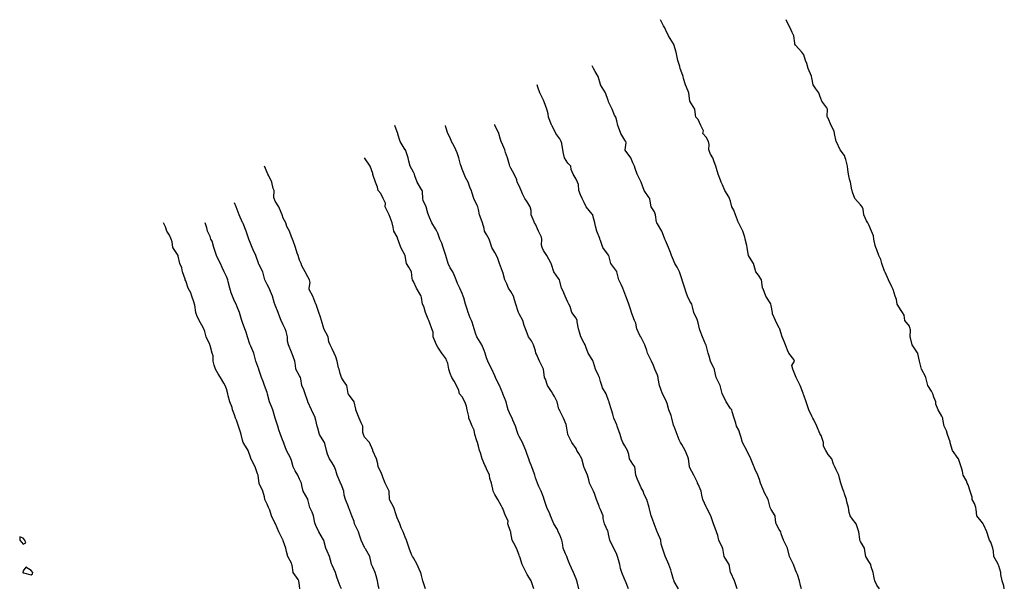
# Model space of a CAD drawing. Header units: inches. Extents: x 158323 to 160611, y 432808 to 437248.
# Tile 228 of 228: x 159704 to 159764, y 437213 to 437248. Entities that reach past the tile are written whole.
import ezdxf

# ---------------------------------------------------------------- set-up
doc = ezdxf.new("R2010")
doc.units = ezdxf.units.IN
doc.header["$MEASUREMENT"] = 0
for name, color, linetype, lineweight in [('Hoogtelijn-bestaand 10.00 M', 7, 'Continuous', 15), ('Hoogtelijn-bestaand 11.00 M', 7, 'Continuous', 15), ('Hoogtelijn-bestaand 12.00 M', 7, 'Continuous', 15), ('Hoogtelijn-bestaand 5.00 M', 7, 'Continuous', 15), ('Hoogtelijn-bestaand 6.00 M', 7, 'Continuous', 15), ('Hoogtelijn-bestaand 7.00 M', 7, 'Continuous', 15), ('Hoogtelijn-bestaand 8.00 M', 7, 'Continuous', 15), ('Hoogtelijn-bestaand 9.00 M', 7, 'Continuous', 15)]:
    doc.layers.add(name, color=color, linetype=linetype, lineweight=lineweight)

msp = doc.modelspace()

# ---------------------------------------------------------------- linework, layer by layer
at = {"layer": 'Hoogtelijn-bestaand 10.00 M', "color": 252, "linetype": 'Continuous', "lineweight": 25}
for points in [[(159740.979, 437213.25, 10), (159740.784, 437213.716, 10), (159740.773, 437213.75, 10), (159740.75, 437213.796, 10), (159740.563, 437214.25, 10), (159740.493, 437214.508, 10), (159740.435, 437214.75, 10), (159740.32, 437215.18, 10), (159740.293, 437215.25, 10), (159740.25, 437215.361, 10), (159740.073, 437215.75, 10), (159739.896, 437216.104, 10), (159739.825, 437216.25, 10), (159739.75, 437216.611, 10), (159739.719, 437216.75, 10), (159739.706, 437216.794, 10), (159739.494, 437217.25, 10), (159739.414, 437217.586, 10), (159739.41, 437217.75, 10), (159739.25, 437218.14, 10), (159739.197, 437218.25, 10), (159739.175, 437218.325, 10), (159739.006, 437218.75, 10), (159738.878, 437219.122, 10), (159738.828, 437219.25, 10), (159738.75, 437219.417, 10), (159738.588, 437219.75, 10), (159738.536, 437219.964, 10), (159738.463, 437220.25, 10), (159738.25, 437220.719, 10), (159738.235, 437220.75, 10), (159738.227, 437220.773, 10), (159738.11, 437221.25, 10), (159737.917, 437221.583, 10), (159737.806, 437221.75, 10), (159737.75, 437221.875, 10), (159737.494, 437222.25, 10), (159737.25, 437222.733, 10), (159737.245, 437222.75, 10), (159737.242, 437222.758, 10), (159737.164, 437223.25, 10), (159737.149, 437223.351, 10), (159736.984, 437223.75, 10), (159736.75, 437224.204, 10), (159736.724, 437224.25, 10), (159736.7, 437224.3, 10), (159736.581, 437224.75, 10), (159736.43, 437225.07, 10), (159736.314, 437225.25, 10), (159736.25, 437225.388, 10), (159735.996, 437225.75, 10), (159735.864, 437226.136, 10), (159735.805, 437226.25, 10), (159735.75, 437226.75, 10), (159735.498, 437227.25, 10), (159735.316, 437227.684, 10), (159735.284, 437227.75, 10), (159735.25, 437227.891, 10), (159735.139, 437228.25, 10), (159735.009, 437228.492, 10), (159734.836, 437228.75, 10), (159734.75, 437228.981, 10), (159734.647, 437229.25, 10), (159734.564, 437229.436, 10), (159734.472, 437229.75, 10), (159734.25, 437230.16, 10), (159734.208, 437230.25, 10), (159734.197, 437230.303, 10), (159734.055, 437230.75, 10), (159733.968, 437231.032, 10), (159733.901, 437231.25, 10), (159733.75, 437231.526, 10), (159733.602, 437231.75, 10), (159733.494, 437232.006, 10), (159733.371, 437232.25, 10), (159733.25, 437232.717, 10), (159733.238, 437232.75, 10), (159733.231, 437232.769, 10), (159733.035, 437233.25, 10), (159732.935, 437233.565, 10), (159732.855, 437233.75, 10), (159732.75, 437233.933, 10), (159732.575, 437234.25, 10), (159732.491, 437234.509, 10), (159732.417, 437234.75, 10), (159732.25, 437235.036, 10), (159732.12, 437235.25, 10), (159732.096, 437235.404, 10), (159731.999, 437235.75, 10), (159731.849, 437236.151, 10), (159731.821, 437236.25, 10), (159731.75, 437236.57, 10), (159731.707, 437236.75, 10), (159731.676, 437236.824, 10), (159731.472, 437237.25, 10), (159731.348, 437237.652, 10), (159731.326, 437237.75, 10), (159731.25, 437237.899, 10), (159731.108, 437238.25, 10), (159730.947, 437238.553, 10), (159730.873, 437238.75, 10), (159730.75, 437239.068, 10), (159730.689, 437239.25, 10), (159730.65, 437239.35, 10), (159730.54, 437239.75, 10), (159730.442, 437240.058, 10), (159730.351, 437240.25, 10), (159730.25, 437240.481, 10), (159730.102, 437240.75, 10), (159730.014, 437240.986, 10), (159729.866, 437241.25, 10), (159729.75, 437241.642, 10), (159729.714, 437241.75, 10)], [(159723.338, 437213.25, 10), (159723.25, 437213.424, 10), (159723.12, 437213.75, 10), (159723.035, 437213.965, 10), (159722.963, 437214.25, 10), (159722.75, 437214.703, 10), (159722.733, 437214.75, 10), (159722.719, 437214.781, 10), (159722.581, 437215.25, 10), (159722.442, 437215.558, 10), (159722.366, 437215.75, 10), (159722.25, 437216.214, 10), (159722.242, 437216.25, 10), (159722.232, 437216.268, 10), (159721.926, 437216.75, 10), (159721.75, 437217.151, 10), (159721.706, 437217.25, 10), (159721.683, 437217.317, 10), (159721.599, 437217.75, 10), (159721.531, 437217.969, 10), (159721.391, 437218.25, 10), (159721.258, 437218.742, 10), (159721.256, 437218.75, 10), (159721.25, 437218.76, 10), (159720.962, 437219.25, 10), (159720.887, 437219.614, 10), (159720.871, 437219.75, 10), (159720.75, 437220.005, 10), (159720.649, 437220.25, 10), (159720.49, 437220.51, 10), (159720.362, 437220.75, 10), (159720.25, 437221.142, 10), (159720.219, 437221.25, 10), (159720.189, 437221.311, 10), (159719.953, 437221.75, 10), (159719.787, 437222.213, 10), (159719.775, 437222.25, 10), (159719.75, 437222.302, 10), (159719.57, 437222.75, 10), (159719.479, 437223.021, 10), (159719.41, 437223.25, 10), (159719.25, 437223.75, 10), (159719.104, 437224.25, 10), (159719.026, 437224.474, 10), (159718.892, 437224.75, 10), (159718.778, 437225.222, 10), (159718.775, 437225.25, 10), (159718.75, 437225.322, 10), (159718.599, 437225.75, 10), (159718.505, 437225.995, 10), (159718.411, 437226.25, 10), (159718.25, 437226.731, 10), (159718.244, 437226.75, 10), (159718.237, 437226.763, 10), (159718.058, 437227.25, 10), (159718.003, 437227.497, 10), (159717.931, 437227.75, 10), (159717.75, 437228.18, 10), (159717.723, 437228.25, 10), (159717.7, 437228.3, 10), (159717.542, 437228.75, 10), (159717.467, 437229.033, 10), (159717.39, 437229.25, 10), (159717.25, 437229.628, 10), (159717.204, 437229.75, 10), (159717.18, 437229.82, 10), (159717.057, 437230.25, 10), (159716.912, 437230.588, 10), (159716.845, 437230.75, 10), (159716.75, 437230.94, 10), (159716.618, 437231.25, 10), (159716.554, 437231.446, 10), (159716.459, 437231.75, 10), (159716.366, 437232.135, 10), (159716.34, 437232.25, 10), (159716.25, 437232.46, 10), (159716.119, 437232.75, 10), (159715.992, 437233.008, 10), (159715.896, 437233.25, 10), (159715.75, 437233.514, 10), (159715.653, 437233.75, 10), (159715.575, 437233.925, 10), (159715.484, 437234.25, 10), (159715.368, 437234.632, 10), (159715.302, 437234.75, 10), (159715.25, 437234.911, 10), (159715.099, 437235.25, 10), (159715.048, 437235.452, 10), (159714.945, 437235.75, 10)]]:
    msp.add_polyline3d(points, dxfattribs=at)
at = {"layer": 'Hoogtelijn-bestaand 11.00 M', "color": 252, "linetype": 'Continuous', "lineweight": 25}
for points in [[(159737.924, 437213.25, 11), (159737.824, 437213.676, 11), (159737.8, 437213.75, 11), (159737.75, 437213.857, 11), (159737.596, 437214.25, 11), (159737.472, 437214.528, 11), (159737.376, 437214.75, 11), (159737.25, 437215.051, 11), (159737.175, 437215.25, 11), (159737.097, 437215.404, 11), (159736.968, 437215.75, 11), (159736.918, 437216.082, 11), (159736.87, 437216.25, 11), (159736.75, 437216.574, 11), (159736.647, 437216.75, 11), (159736.603, 437216.897, 11), (159736.394, 437217.25, 11), (159736.25, 437217.603, 11), (159736.184, 437217.75, 11), (159736.132, 437217.868, 11), (159735.962, 437218.25, 11), (159735.813, 437218.687, 11), (159735.795, 437218.75, 11), (159735.75, 437218.888, 11), (159735.604, 437219.25, 11), (159735.454, 437219.546, 11), (159735.374, 437219.75, 11), (159735.25, 437220.087, 11), (159735.21, 437220.25, 11), (159735.195, 437220.305, 11), (159735.027, 437220.75, 11), (159734.896, 437221.104, 11), (159734.854, 437221.25, 11), (159734.75, 437221.511, 11), (159734.668, 437221.75, 11), (159734.594, 437221.906, 11), (159734.466, 437222.25, 11), (159734.25, 437222.625, 11), (159734.188, 437222.75, 11), (159734.143, 437222.857, 11), (159734.032, 437223.25, 11), (159733.868, 437223.632, 11), (159733.818, 437223.75, 11), (159733.75, 437223.891, 11), (159733.586, 437224.25, 11), (159733.511, 437224.489, 11), (159733.444, 437224.75, 11), (159733.25, 437225.234, 11), (159733.244, 437225.25, 11), (159733.243, 437225.257, 11), (159733.049, 437225.75, 11), (159732.811, 437226.189, 11), (159732.792, 437226.25, 11), (159732.75, 437226.34, 11), (159732.576, 437226.75, 11), (159732.39, 437227.11, 11), (159732.329, 437227.25, 11), (159732.25, 437227.448, 11), (159732.162, 437227.75, 11), (159732.101, 437227.9, 11), (159731.954, 437228.25, 11), (159731.75, 437228.592, 11), (159731.645, 437228.75, 11), (159731.596, 437228.904, 11), (159731.485, 437229.25, 11), (159731.357, 437229.643, 11), (159731.315, 437229.75, 11), (159731.25, 437229.912, 11), (159731.111, 437230.25, 11), (159731.05, 437230.45, 11), (159730.96, 437230.75, 11), (159730.844, 437231.156, 11), (159730.809, 437231.25, 11), (159730.75, 437231.412, 11), (159730.607, 437231.75, 11), (159730.463, 437232.037, 11), (159730.385, 437232.25, 11), (159730.25, 437232.553, 11), (159730.167, 437232.75, 11), (159730.018, 437232.982, 11), (159729.897, 437233.25, 11), (159729.75, 437233.75, 11), (159729.576, 437234.25, 11), (159729.495, 437234.505, 11), (159729.377, 437234.75, 11), (159729.25, 437235.118, 11), (159729.188, 437235.25, 11), (159729.102, 437235.398, 11), (159728.885, 437235.75, 11), (159728.75, 437236.081, 11), (159728.686, 437236.25, 11), (159728.646, 437236.354, 11), (159728.534, 437236.75, 11), (159728.36, 437237.14, 11), (159728.334, 437237.25, 11), (159728.307, 437237.693, 11), (159728.282, 437237.75, 11), (159728.25, 437237.805, 11), (159727.982, 437238.25, 11), (159727.845, 437238.655, 11), (159727.817, 437238.75, 11), (159727.75, 437238.864, 11), (159727.546, 437239.25, 11), (159727.459, 437239.541, 11), (159727.418, 437239.75, 11), (159727.255, 437240.245, 11), (159727.253, 437240.25, 11), (159727.25, 437240.254, 11), (159726.935, 437240.75, 11), (159726.796, 437241.204, 11), (159726.792, 437241.25, 11), (159726.75, 437241.344, 11), (159726.606, 437241.75, 11)], [(159725.64, 437213.25, 11), (159725.603, 437213.397, 11), (159725.544, 437213.75, 11), (159725.455, 437214.045, 11), (159725.397, 437214.25, 11), (159725.25, 437214.581, 11), (159725.182, 437214.75, 11), (159725.145, 437214.855, 11), (159725.066, 437215.25, 11), (159724.795, 437215.705, 11), (159724.771, 437215.75, 11), (159724.75, 437215.792, 11), (159724.548, 437216.25, 11), (159724.443, 437216.557, 11), (159724.374, 437216.75, 11), (159724.25, 437217, 11), (159724.138, 437217.25, 11), (159724.108, 437217.392, 11), (159723.973, 437217.75, 11), (159723.773, 437218.228, 11), (159723.768, 437218.25, 11), (159723.75, 437218.288, 11), (159723.572, 437218.75, 11), (159723.491, 437219.009, 11), (159723.468, 437219.25, 11), (159723.305, 437219.695, 11), (159723.273, 437219.75, 11), (159723.25, 437219.807, 11), (159723.068, 437220.25, 11), (159722.981, 437220.519, 11), (159722.897, 437220.75, 11), (159722.75, 437221.007, 11), (159722.597, 437221.25, 11), (159722.472, 437221.528, 11), (159722.403, 437221.75, 11), (159722.304, 437222.196, 11), (159722.28, 437222.25, 11), (159722.25, 437222.313, 11), (159721.969, 437222.75, 11), (159721.873, 437223.127, 11), (159721.833, 437223.25, 11), (159721.75, 437223.62, 11), (159721.717, 437223.75, 11), (159721.708, 437223.792, 11), (159721.488, 437224.25, 11), (159721.257, 437224.743, 11), (159721.255, 437224.75, 11), (159721.25, 437224.766, 11), (159721.099, 437225.25, 11), (159721.006, 437225.494, 11), (159720.893, 437225.75, 11), (159720.826, 437226.174, 11), (159720.818, 437226.25, 11), (159720.75, 437226.358, 11), (159720.519, 437226.75, 11), (159720.499, 437227.001, 11), (159720.452, 437227.25, 11), (159720.289, 437227.711, 11), (159720.281, 437227.75, 11), (159720.25, 437227.808, 11), (159720.067, 437228.25, 11), (159720.018, 437228.482, 11), (159720.014, 437228.75, 11), (159719.926, 437229.074, 11), (159719.869, 437229.25, 11), (159719.75, 437229.483, 11), (159719.616, 437229.75, 11), (159719.547, 437229.953, 11), (159719.436, 437230.25, 11), (159719.25, 437230.692, 11), (159719.227, 437230.75, 11), (159719.212, 437230.788, 11), (159719.091, 437231.25, 11), (159718.959, 437231.541, 11), (159718.875, 437231.75, 11), (159718.75, 437231.975, 11), (159718.617, 437232.25, 11), (159718.575, 437232.425, 11), (159718.482, 437232.75, 11), (159718.25, 437233.216, 11), (159718.234, 437233.25, 11), (159718.219, 437233.281, 11), (159718.061, 437233.75, 11), (159717.899, 437234.101, 11), (159717.844, 437234.25, 11), (159717.75, 437234.45, 11), (159717.634, 437234.75, 11), (159717.562, 437234.938, 11), (159717.477, 437235.25, 11), (159717.284, 437235.716, 11), (159717.27, 437235.75, 11), (159717.25, 437235.785, 11), (159717.034, 437236.25, 11), (159716.917, 437236.583, 11), (159716.848, 437236.75, 11), (159716.75, 437236.99, 11)]]:
    msp.add_polyline3d(points, dxfattribs=at)
at = {"layer": 'Hoogtelijn-bestaand 12.00 M', "color": 252, "linetype": 'Continuous', "lineweight": 25}
for points in [[(159735.15, 437213.25, 12), (159735.123, 437213.377, 12), (159734.991, 437213.75, 12), (159734.75, 437214.13, 12), (159734.679, 437214.25, 12), (159734.63, 437214.37, 12), (159734.442, 437214.75, 12), (159734.285, 437215.215, 12), (159734.268, 437215.25, 12), (159734.25, 437215.331, 12), (159734.091, 437215.75, 12), (159733.933, 437216.067, 12), (159733.825, 437216.25, 12), (159733.75, 437216.691, 12), (159733.74, 437216.75, 12), (159733.726, 437216.774, 12), (159733.562, 437217.25, 12), (159733.568, 437217.432, 12), (159733.415, 437217.75, 12), (159733.25, 437218.188, 12), (159733.21, 437218.25, 12), (159733.171, 437218.329, 12), (159732.945, 437218.75, 12), (159732.75, 437219.052, 12), (159732.65, 437219.25, 12), (159732.628, 437219.372, 12), (159732.551, 437219.75, 12), (159732.459, 437220.041, 12), (159732.426, 437220.25, 12), (159732.25, 437220.638, 12), (159732.201, 437220.75, 12), (159732.14, 437220.86, 12), (159731.982, 437221.25, 12), (159731.88, 437221.62, 12), (159731.821, 437221.75, 12), (159731.75, 437222.021, 12), (159731.697, 437222.25, 12), (159731.64, 437222.36, 12), (159731.537, 437222.75, 12), (159731.491, 437223.009, 12), (159731.367, 437223.25, 12), (159731.25, 437223.571, 12), (159731.156, 437223.75, 12), (159731.157, 437223.843, 12), (159731.061, 437224.25, 12), (159731.023, 437224.477, 12), (159730.913, 437224.75, 12), (159730.75, 437225.058, 12), (159730.592, 437225.25, 12), (159730.547, 437225.453, 12), (159730.398, 437225.75, 12), (159730.25, 437226.032, 12), (159730.115, 437226.25, 12), (159730.014, 437226.486, 12), (159729.924, 437226.75, 12), (159729.864, 437227.136, 12), (159729.805, 437227.25, 12), (159729.75, 437227.417, 12), (159729.503, 437227.75, 12), (159729.25, 437228.121, 12), (159729.164, 437228.25, 12), (159729.106, 437228.394, 12), (159728.96, 437228.75, 12), (159728.967, 437229.033, 12), (159728.878, 437229.25, 12), (159728.75, 437229.64, 12), (159728.689, 437229.75, 12), (159728.666, 437229.835, 12), (159728.493, 437230.25, 12), (159728.389, 437230.611, 12), (159728.307, 437230.75, 12), (159728.25, 437231.157, 12), (159728.223, 437231.25, 12), (159728.213, 437231.287, 12), (159727.941, 437231.75, 12), (159727.75, 437232.143, 12), (159727.686, 437232.25, 12), (159727.675, 437232.325, 12), (159727.635, 437232.75, 12), (159727.466, 437233.034, 12), (159727.319, 437233.25, 12), (159727.25, 437233.728, 12), (159727.246, 437233.75, 12), (159727.243, 437233.757, 12), (159726.968, 437234.25, 12), (159726.843, 437234.657, 12), (159726.8, 437234.75, 12), (159726.75, 437234.891, 12), (159726.554, 437235.25, 12), (159726.503, 437235.498, 12), (159726.435, 437235.75, 12), (159726.25, 437236.25, 12), (159726.017, 437236.75, 12), (159726.027, 437236.973, 12), (159725.884, 437237.25, 12), (159725.75, 437237.558, 12), (159725.593, 437237.75, 12), (159725.548, 437237.952, 12), (159725.423, 437238.25, 12), (159725.264, 437238.736, 12), (159725.257, 437238.75, 12), (159725.25, 437238.786, 12), (159725.086, 437239.25, 12), (159724.75, 437239.75, 12)], [(159728.5, 437213.25, 12), (159728.37, 437213.63, 12), (159728.331, 437213.75, 12), (159728.25, 437214.077, 12), (159728.206, 437214.25, 12), (159728.174, 437214.326, 12), (159727.979, 437214.75, 12), (159727.75, 437215.153, 12), (159727.689, 437215.25, 12), (159727.628, 437215.372, 12), (159727.481, 437215.75, 12), (159727.373, 437216.127, 12), (159727.319, 437216.25, 12), (159727.25, 437216.421, 12), (159727.126, 437216.75, 12), (159726.995, 437217.005, 12), (159726.917, 437217.25, 12), (159726.75, 437217.622, 12), (159726.714, 437217.75, 12), (159726.689, 437217.811, 12), (159726.545, 437218.25, 12), (159726.291, 437218.709, 12), (159726.29, 437218.75, 12), (159726.25, 437219.25, 12), (159726.021, 437219.75, 12), (159725.877, 437220.123, 12), (159725.838, 437220.25, 12), (159725.75, 437220.453, 12), (159725.586, 437220.75, 12), (159725.57, 437220.93, 12), (159725.482, 437221.25, 12), (159725.261, 437221.739, 12), (159725.257, 437221.75, 12), (159725.25, 437221.77, 12), (159725.053, 437222.25, 12), (159724.75, 437222.569, 12), (159724.674, 437222.75, 12), (159724.642, 437222.858, 12), (159724.65, 437223.25, 12), (159724.548, 437223.452, 12), (159724.425, 437223.75, 12), (159724.25, 437224.15, 12), (159724.219, 437224.25, 12), (159724.21, 437224.29, 12), (159724.107, 437224.75, 12), (159723.75, 437225.226, 12), (159723.737, 437225.25, 12), (159723.732, 437225.268, 12), (159723.66, 437225.75, 12), (159723.457, 437226.043, 12), (159723.338, 437226.25, 12), (159723.25, 437226.5, 12), (159723.187, 437226.75, 12), (159723.152, 437226.848, 12), (159723.068, 437227.25, 12), (159722.98, 437227.52, 12), (159722.875, 437227.75, 12), (159722.75, 437228.008, 12), (159722.633, 437228.25, 12), (159722.555, 437228.445, 12), (159722.51, 437228.75, 12), (159722.25, 437229.24, 12), (159722.247, 437229.25, 12), (159722.243, 437229.257, 12), (159722.109, 437229.75, 12), (159722.037, 437229.963, 12), (159721.941, 437230.25, 12), (159721.766, 437230.735, 12), (159721.76, 437230.75, 12), (159721.75, 437230.767, 12), (159721.559, 437231.25, 12), (159721.343, 437231.657, 12), (159721.337, 437231.75, 12), (159721.402, 437232.098, 12), (159721.354, 437232.25, 12), (159721.25, 437232.428, 12), (159721.086, 437232.75, 12), (159720.895, 437233.105, 12), (159720.843, 437233.25, 12), (159720.75, 437233.454, 12), (159720.656, 437233.75, 12), (159720.599, 437233.901, 12), (159720.5, 437234.25, 12), (159720.351, 437234.649, 12), (159720.321, 437234.75, 12), (159720.25, 437234.904, 12), (159720.122, 437235.25, 12), (159719.971, 437235.529, 12), (159719.901, 437235.75, 12), (159719.75, 437236.044, 12), (159719.68, 437236.25, 12), (159719.614, 437236.386, 12), (159719.472, 437236.75, 12), (159719.25, 437237.1, 12), (159719.194, 437237.25, 12), (159719.174, 437237.326, 12), (159719.188, 437237.75, 12), (159719.136, 437237.865, 12), (159719.041, 437238.25, 12), (159718.86, 437238.64, 12), (159718.805, 437238.75, 12), (159718.75, 437238.853, 12), (159718.591, 437239.25, 12)]]:
    msp.add_polyline3d(points, dxfattribs=at)
at = {"layer": 'Hoogtelijn-bestaand 5.00 M', "color": 252, "linetype": 'Continuous', "lineweight": 25}
msp.add_polyline3d([(159764.083, 437213.25, 5), (159764.056, 437213.444, 5), (159763.955, 437213.75, 5), (159763.877, 437214.123, 5), (159763.862, 437214.25, 5), (159763.75, 437214.663, 5), (159763.713, 437214.75, 5), (159763.686, 437214.814, 5), (159763.434, 437215.25, 5), (159763.424, 437215.576, 5), (159763.377, 437215.75, 5), (159763.25, 437216.113, 5), (159763.181, 437216.25, 5), (159763.138, 437216.362, 5), (159763.007, 437216.75, 5), (159762.829, 437217.171, 5), (159762.79, 437217.25, 5), (159762.75, 437217.308, 5), (159762.398, 437217.75, 5), (159762.36, 437218.14, 5), (159762.331, 437218.25, 5), (159762.25, 437218.497, 5), (159762.102, 437218.75, 5), (159762.103, 437218.897, 5), (159761.975, 437219.25, 5), (159761.851, 437219.649, 5), (159761.805, 437219.75, 5), (159761.75, 437219.89, 5), (159761.556, 437220.25, 5), (159761.504, 437220.496, 5), (159761.422, 437220.75, 5), (159761.258, 437221.242, 5), (159761.256, 437221.25, 5), (159761.25, 437221.257, 5), (159760.894, 437221.75, 5), (159760.76, 437222.24, 5), (159760.763, 437222.25, 5), (159760.75, 437222.283, 5), (159760.581, 437222.75, 5), (159760.535, 437222.965, 5), (159760.376, 437223.25, 5), (159760.312, 437223.688, 5), (159760.308, 437223.75, 5), (159760.25, 437223.865, 5), (159760.009, 437224.25, 5), (159759.883, 437224.617, 5), (159759.865, 437224.75, 5), (159759.75, 437225.034, 5), (159759.68, 437225.25, 5), (159759.597, 437225.403, 5), (159759.385, 437225.75, 5), (159759.257, 437226.243, 5), (159759.256, 437226.25, 5), (159759.25, 437226.263, 5), (159758.984, 437226.75, 5), (159758.915, 437227.085, 5), (159758.866, 437227.25, 5), (159758.769, 437227.731, 5), (159758.761, 437227.75, 5), (159758.75, 437227.771, 5), (159758.414, 437228.25, 5), (159758.318, 437228.682, 5), (159758.302, 437228.75, 5), (159758.317, 437229.183, 5), (159758.296, 437229.25, 5), (159758.25, 437229.404, 5), (159757.963, 437229.75, 5), (159757.917, 437230.083, 5), (159757.817, 437230.25, 5), (159757.75, 437230.365, 5), (159757.496, 437230.75, 5), (159757.447, 437231.053, 5), (159757.366, 437231.25, 5), (159757.25, 437231.654, 5), (159757.211, 437231.75, 5), (159757.175, 437231.825, 5), (159756.964, 437232.25, 5), (159756.75, 437232.715, 5), (159756.736, 437232.75, 5), (159756.717, 437232.783, 5), (159756.548, 437233.25, 5), (159756.5, 437233.5, 5), (159756.365, 437233.75, 5), (159756.25, 437234.089, 5), (159756.178, 437234.25, 5), (159756.133, 437234.367, 5), (159756.054, 437234.75, 5), (159756.039, 437234.961, 5), (159755.919, 437235.25, 5), (159755.75, 437235.636, 5), (159755.702, 437235.75, 5), (159755.613, 437235.887, 5), (159755.448, 437236.25, 5), (159755.398, 437236.602, 5), (159755.341, 437236.75, 5), (159755.25, 437236.86, 5), (159754.9, 437237.25, 5), (159754.75, 437237.649, 5), (159754.721, 437237.75, 5), (159754.706, 437237.794, 5), (159754.619, 437238.25, 5), (159754.561, 437238.439, 5), (159754.506, 437238.75, 5), (159754.471, 437239.029, 5), (159754.445, 437239.25, 5), (159754.343, 437239.657, 5), (159754.301, 437239.75, 5), (159754.25, 437239.891, 5), (159753.983, 437240.25, 5), (159753.758, 437240.742, 5), (159753.753, 437240.75, 5), (159753.75, 437240.763, 5), (159753.641, 437241.25, 5), (159753.612, 437241.388, 5), (159753.433, 437241.75, 5), (159753.25, 437242.202, 5), (159753.218, 437242.25, 5), (159753.201, 437242.299, 5), (159753.205, 437242.75, 5), (159753.179, 437242.821, 5), (159752.857, 437243.25, 5), (159752.75, 437243.56, 5), (159752.674, 437243.75, 5), (159752.496, 437244.004, 5), (159752.335, 437244.25, 5), (159752.25, 437244.682, 5), (159752.235, 437244.75, 5), (159752.231, 437244.769, 5), (159752.018, 437245.25, 5), (159751.937, 437245.563, 5), (159751.862, 437245.75, 5), (159751.75, 437246.09, 5), (159751.625, 437246.25, 5), (159751.25, 437246.677, 5), (159751.194, 437246.75, 5), (159751.195, 437246.805, 5), (159751.14, 437247.25, 5), (159751.031, 437247.469, 5), (159750.913, 437247.75, 5), (159750.75, 437248.065, 5), (159750.667, 437248.25, 5)], dxfattribs=at)
at = {"layer": 'Hoogtelijn-bestaand 6.00 M', "color": 252, "linetype": 'Continuous', "lineweight": 25}
msp.add_polyline3d([(159756.409, 437213.25, 6), (159756.25, 437213.483, 6), (159756.119, 437213.75, 6), (159756.074, 437213.926, 6), (159756.026, 437214.25, 6), (159755.902, 437214.598, 6), (159755.868, 437214.75, 6), (159755.75, 437214.931, 6), (159755.572, 437215.25, 6), (159755.535, 437215.465, 6), (159755.481, 437215.75, 6), (159755.25, 437216.172, 6), (159755.207, 437216.25, 6), (159755.192, 437216.308, 6), (159755.136, 437216.75, 6), (159755.068, 437216.932, 6), (159754.98, 437217.25, 6), (159754.75, 437217.532, 6), (159754.615, 437217.75, 6), (159754.552, 437217.948, 6), (159754.506, 437218.25, 6), (159754.402, 437218.598, 6), (159754.379, 437218.75, 6), (159754.25, 437219.09, 6), (159754.21, 437219.25, 6), (159754.177, 437219.323, 6), (159754.033, 437219.75, 6), (159753.95, 437220.05, 6), (159753.914, 437220.25, 6), (159753.75, 437220.574, 6), (159753.654, 437220.75, 6), (159753.591, 437220.909, 6), (159753.476, 437221.25, 6), (159753.25, 437221.519, 6), (159753.114, 437221.75, 6), (159752.971, 437222.029, 6), (159752.966, 437222.25, 6), (159752.819, 437222.681, 6), (159752.781, 437222.75, 6), (159752.75, 437222.807, 6), (159752.565, 437223.25, 6), (159752.362, 437223.638, 6), (159752.312, 437223.75, 6), (159752.25, 437223.875, 6), (159752.06, 437224.25, 6), (159751.99, 437224.51, 6), (159751.903, 437224.75, 6), (159751.75, 437225.167, 6), (159751.715, 437225.25, 6), (159751.713, 437225.287, 6), (159751.529, 437225.75, 6), (159751.296, 437226.204, 6), (159751.284, 437226.25, 6), (159751.25, 437226.35, 6), (159751.089, 437226.75, 6), (159751.018, 437226.982, 6), (159751.192, 437227.25, 6), (159751.143, 437227.357, 6), (159750.826, 437227.75, 6), (159750.75, 437227.922, 6), (159750.622, 437228.25, 6), (159750.54, 437228.46, 6), (159750.431, 437228.75, 6), (159750.278, 437229.222, 6), (159750.273, 437229.25, 6), (159750.25, 437229.276, 6), (159750.011, 437229.75, 6), (159749.833, 437230.167, 6), (159749.824, 437230.25, 6), (159749.75, 437230.673, 6), (159749.728, 437230.75, 6), (159749.72, 437230.78, 6), (159749.426, 437231.25, 6), (159749.25, 437231.693, 6), (159749.223, 437231.75, 6), (159749.213, 437231.787, 6), (159749.153, 437232.25, 6), (159748.964, 437232.536, 6), (159748.804, 437232.75, 6), (159748.75, 437232.964, 6), (159748.664, 437233.25, 6), (159748.519, 437233.481, 6), (159748.347, 437233.75, 6), (159748.275, 437234.226, 6), (159748.273, 437234.25, 6), (159748.25, 437234.357, 6), (159748.154, 437234.75, 6), (159748.133, 437234.867, 6), (159748.003, 437235.25, 6), (159747.75, 437235.737, 6), (159747.743, 437235.75, 6), (159747.732, 437235.768, 6), (159747.55, 437236.25, 6), (159747.46, 437236.54, 6), (159747.326, 437236.75, 6), (159747.25, 437237.092, 6), (159747.18, 437237.25, 6), (159747.146, 437237.354, 6), (159746.89, 437237.75, 6), (159746.75, 437238.099, 6), (159746.68, 437238.25, 6), (159746.628, 437238.372, 6), (159746.485, 437238.75, 6), (159746.393, 437239.107, 6), (159746.336, 437239.25, 6), (159746.25, 437239.5, 6), (159746.162, 437239.75, 6), (159746.017, 437239.983, 6), (159745.91, 437240.25, 6), (159745.929, 437240.571, 6), (159745.894, 437240.75, 6), (159745.75, 437241.021, 6), (159745.555, 437241.25, 6), (159745.58, 437241.42, 6), (159745.415, 437241.75, 6), (159745.25, 437242.11, 6), (159745.12, 437242.25, 6), (159745.096, 437242.404, 6), (159745.05, 437242.75, 6), (159744.75, 437243.25, 6), (159744.677, 437243.75, 6), (159744.64, 437243.86, 6), (159744.485, 437244.25, 6), (159744.359, 437244.641, 6), (159744.336, 437244.75, 6), (159744.25, 437244.977, 6), (159744.155, 437245.25, 6), (159744.137, 437245.363, 6), (159744.013, 437245.75, 6), (159743.956, 437246.044, 6), (159743.911, 437246.25, 6), (159743.768, 437246.732, 6), (159743.768, 437246.75, 6), (159743.75, 437246.773, 6), (159743.444, 437247.25, 6), (159743.25, 437247.644, 6), (159743.209, 437247.75, 6), (159743.133, 437247.867, 6), (159742.935, 437248.25, 6)], dxfattribs=at)
at = {"layer": 'Hoogtelijn-bestaand 7.00 M', "color": 252, "linetype": 'Continuous', "lineweight": 25}
msp.add_polyline3d([(159751.614, 437213.25, 7), (159751.553, 437213.448, 7), (159751.495, 437213.75, 7), (159751.369, 437214.131, 7), (159751.305, 437214.25, 7), (159751.25, 437214.397, 7), (159751.117, 437214.75, 7), (159750.969, 437215.031, 7), (159750.87, 437215.25, 7), (159750.75, 437215.75, 7), (159750.513, 437216.25, 7), (159750.369, 437216.631, 7), (159750.338, 437216.75, 7), (159750.25, 437216.907, 7), (159750.065, 437217.25, 7), (159750.022, 437217.478, 7), (159750.002, 437217.75, 7), (159749.75, 437218.137, 7), (159749.69, 437218.25, 7), (159749.67, 437218.33, 7), (159749.568, 437218.75, 7), (159749.343, 437219.157, 7), (159749.304, 437219.25, 7), (159749.25, 437219.365, 7), (159749.094, 437219.75, 7), (159749.027, 437219.973, 7), (159748.919, 437220.25, 7), (159748.75, 437220.64, 7), (159748.693, 437220.75, 7), (159748.663, 437220.837, 7), (159748.504, 437221.25, 7), (159748.25, 437221.75, 7), (159747.988, 437222.25, 7), (159747.891, 437222.609, 7), (159747.845, 437222.75, 7), (159747.75, 437223, 7), (159747.617, 437223.25, 7), (159747.571, 437223.429, 7), (159747.47, 437223.75, 7), (159747.357, 437224.143, 7), (159747.32, 437224.25, 7), (159747.25, 437224.351, 7), (159746.979, 437224.75, 7), (159746.75, 437225.219, 7), (159746.735, 437225.25, 7), (159746.727, 437225.273, 7), (159746.615, 437225.75, 7), (159746.496, 437226.004, 7), (159746.357, 437226.25, 7), (159746.271, 437226.729, 7), (159746.267, 437226.75, 7), (159746.25, 437226.786, 7), (159746.024, 437227.25, 7), (159745.94, 437227.56, 7), (159745.878, 437227.75, 7), (159745.75, 437228.226, 7), (159745.741, 437228.25, 7), (159745.74, 437228.261, 7), (159745.534, 437228.75, 7), (159745.385, 437229.115, 7), (159745.336, 437229.25, 7), (159745.25, 437229.611, 7), (159745.211, 437229.75, 7), (159745.188, 437229.812, 7), (159744.995, 437230.25, 7), (159744.901, 437230.599, 7), (159744.865, 437230.75, 7), (159744.75, 437230.948, 7), (159744.594, 437231.25, 7), (159744.517, 437231.483, 7), (159744.434, 437231.75, 7), (159744.275, 437232.225, 7), (159744.268, 437232.25, 7), (159744.25, 437232.314, 7), (159744.112, 437232.75, 7), (159743.962, 437233.038, 7), (159743.829, 437233.25, 7), (159743.75, 437233.466, 7), (159743.617, 437233.75, 7), (159743.558, 437233.942, 7), (159743.43, 437234.25, 7), (159743.25, 437234.664, 7), (159743.213, 437234.75, 7), (159743.189, 437234.811, 7), (159743.021, 437235.25, 7), (159742.75, 437235.704, 7), (159742.724, 437235.75, 7), (159742.703, 437235.797, 7), (159742.64, 437236.25, 7), (159742.57, 437236.43, 7), (159742.375, 437236.75, 7), (159742.289, 437237.211, 7), (159742.284, 437237.25, 7), (159742.25, 437237.304, 7), (159741.946, 437237.75, 7), (159741.75, 437238.25, 7), (159741.516, 437238.75, 7), (159741.394, 437239.106, 7), (159741.344, 437239.25, 7), (159741.25, 437239.438, 7), (159741.122, 437239.75, 7), (159740.775, 437240.225, 7), (159740.764, 437240.25, 7), (159740.832, 437240.668, 7), (159740.807, 437240.75, 7), (159740.75, 437240.832, 7), (159740.51, 437241.25, 7), (159740.351, 437241.649, 7), (159740.33, 437241.75, 7), (159740.25, 437242.023, 7), (159740.187, 437242.25, 7), (159740.119, 437242.382, 7), (159739.966, 437242.75, 7), (159739.75, 437243.206, 7), (159739.736, 437243.25, 7), (159739.726, 437243.274, 7), (159739.565, 437243.75, 7), (159739.25, 437244.244, 7), (159739.246, 437244.25, 7), (159739.244, 437244.256, 7), (159739.102, 437244.75, 7), (159738.926, 437245.074, 7), (159738.828, 437245.25, 7), (159738.75, 437245.408, 7)], dxfattribs=at)
at = {"layer": 'Hoogtelijn-bestaand 8.00 M', "color": 252, "linetype": 'Continuous', "lineweight": 25}
msp.add_polyline3d([(159747.654, 437213.25, 8), (159747.625, 437213.375, 8), (159747.49, 437213.75, 8), (159747.258, 437214.242, 8), (159747.255, 437214.25, 8), (159747.25, 437214.275, 8), (159747.164, 437214.75, 8), (159747.024, 437214.976, 8), (159746.866, 437215.25, 8), (159746.769, 437215.731, 8), (159746.762, 437215.75, 8), (159746.75, 437215.781, 8), (159746.538, 437216.25, 8), (159746.472, 437216.528, 8), (159746.382, 437216.75, 8), (159746.25, 437217.141, 8), (159746.204, 437217.25, 8), (159746.187, 437217.313, 8), (159746.033, 437217.75, 8), (159745.785, 437218.215, 8), (159745.767, 437218.25, 8), (159745.75, 437218.29, 8), (159745.554, 437218.75, 8), (159745.492, 437219.008, 8), (159745.435, 437219.25, 8), (159745.25, 437219.698, 8), (159745.227, 437219.75, 8), (159745.218, 437219.782, 8), (159744.985, 437220.25, 8), (159744.75, 437220.701, 8), (159744.724, 437220.75, 8), (159744.719, 437220.781, 8), (159744.673, 437221.25, 8), (159744.632, 437221.368, 8), (159744.463, 437221.75, 8), (159744.25, 437222.12, 8), (159744.178, 437222.25, 8), (159744.09, 437222.41, 8), (159743.959, 437222.75, 8), (159743.776, 437223.224, 8), (159743.767, 437223.25, 8), (159743.75, 437223.317, 8), (159743.649, 437223.75, 8), (159743.591, 437223.909, 8), (159743.455, 437224.25, 8), (159743.353, 437224.647, 8), (159743.321, 437224.75, 8), (159743.25, 437224.894, 8), (159743.067, 437225.25, 8), (159742.964, 437225.536, 8), (159742.878, 437225.75, 8), (159742.805, 437226.195, 8), (159742.793, 437226.25, 8), (159742.75, 437226.396, 8), (159742.593, 437226.75, 8), (159742.52, 437226.98, 8), (159742.388, 437227.25, 8), (159742.25, 437227.536, 8), (159742.139, 437227.75, 8), (159742.1, 437227.9, 8), (159741.983, 437228.25, 8), (159741.75, 437228.705, 8), (159741.726, 437228.75, 8), (159741.677, 437228.823, 8), (159741.48, 437229.25, 8), (159741.421, 437229.579, 8), (159741.354, 437229.75, 8), (159741.25, 437230.016, 8), (159741.164, 437230.25, 8), (159741.112, 437230.388, 8), (159740.998, 437230.75, 8), (159740.852, 437231.149, 8), (159740.816, 437231.25, 8), (159740.75, 437231.409, 8), (159740.626, 437231.75, 8), (159740.528, 437231.972, 8), (159740.386, 437232.25, 8), (159740.259, 437232.741, 8), (159740.257, 437232.75, 8), (159740.25, 437232.76, 8), (159739.88, 437233.25, 8), (159739.76, 437233.74, 8), (159739.756, 437233.75, 8), (159739.75, 437233.763, 8), (159739.393, 437234.25, 8), (159739.25, 437234.669, 8), (159739.221, 437234.75, 8), (159739.213, 437234.787, 8), (159739.028, 437235.25, 8), (159738.956, 437235.544, 8), (159738.896, 437235.75, 8), (159738.791, 437236.209, 8), (159738.773, 437236.25, 8), (159738.75, 437236.292, 8), (159738.381, 437236.75, 8), (159738.25, 437237.011, 8), (159738.122, 437237.25, 8), (159738.021, 437237.479, 8), (159737.918, 437237.75, 8), (159737.893, 437238.107, 8), (159737.844, 437238.25, 8), (159737.75, 437238.435, 8), (159737.58, 437238.75, 8), (159737.457, 437239.043, 8), (159737.42, 437239.25, 8), (159737.25, 437239.422, 8), (159737.047, 437239.75, 8), (159736.978, 437240.022, 8), (159736.937, 437240.25, 8), (159736.871, 437240.629, 8), (159736.844, 437240.75, 8), (159736.75, 437240.917, 8), (159736.506, 437241.25, 8), (159736.28, 437241.72, 8), (159736.267, 437241.75, 8), (159736.25, 437241.788, 8), (159736.047, 437242.25, 8), (159736.033, 437242.467, 8), (159735.959, 437242.75, 8), (159735.791, 437243.209, 8), (159735.777, 437243.25, 8), (159735.75, 437243.299, 8), (159735.52, 437243.75, 8), (159735.407, 437244.093, 8), (159735.353, 437244.25, 8)], dxfattribs=at)
for points in [[(159703.542, 437216.458, 8), (159703.542, 437216.25, 8), (159703.75, 437216, 8), (159703.911, 437216.089, 8), (159703.864, 437216.25, 8), (159703.75, 437216.369, 8)], [(159703.736, 437214.264, 8), (159703.744, 437214.25, 8), (159703.75, 437214.244, 8), (159703.773, 437214.227, 8), (159704.25, 437214.112, 8), (159704.33, 437214.17, 8), (159704.355, 437214.25, 8), (159704.25, 437214.388, 8), (159703.917, 437214.583, 8), (159703.75, 437214.35, 8)]]:
    msp.add_polyline3d(points, close=True, dxfattribs=at)
at = {"layer": 'Hoogtelijn-bestaand 9.00 M', "color": 252, "linetype": 'Continuous', "lineweight": 25}
for points in [[(159744.043, 437213.25, 9), (159743.793, 437213.707, 9), (159743.782, 437213.75, 9), (159743.75, 437213.833, 9), (159743.63, 437214.25, 9), (159743.57, 437214.43, 9), (159743.458, 437214.75, 9), (159743.25, 437215.22, 9), (159743.237, 437215.25, 9), (159743.232, 437215.268, 9), (159743.062, 437215.75, 9), (159742.992, 437216.008, 9), (159742.969, 437216.25, 9), (159742.75, 437216.726, 9), (159742.74, 437216.75, 9), (159742.733, 437216.767, 9), (159742.554, 437217.25, 9), (159742.461, 437217.539, 9), (159742.375, 437217.75, 9), (159742.25, 437218.25, 9), (159742.099, 437218.75, 9), (159741.949, 437219.051, 9), (159741.872, 437219.25, 9), (159741.75, 437219.471, 9), (159741.623, 437219.75, 9), (159741.521, 437219.979, 9), (159741.429, 437220.25, 9), (159741.387, 437220.613, 9), (159741.368, 437220.75, 9), (159741.25, 437220.909, 9), (159741.041, 437221.25, 9), (159740.988, 437221.512, 9), (159740.907, 437221.75, 9), (159740.75, 437222.038, 9), (159740.629, 437222.25, 9), (159740.545, 437222.455, 9), (159740.457, 437222.75, 9), (159740.303, 437223.198, 9), (159740.281, 437223.25, 9), (159740.25, 437223.339, 9), (159740.082, 437223.75, 9), (159740.005, 437223.995, 9), (159739.93, 437224.25, 9), (159739.791, 437224.709, 9), (159739.779, 437224.75, 9), (159739.75, 437224.823, 9), (159739.606, 437225.25, 9), (159739.387, 437225.613, 9), (159739.333, 437225.75, 9), (159739.25, 437226, 9), (159739.185, 437226.25, 9), (159739.123, 437226.377, 9), (159738.953, 437226.75, 9), (159738.824, 437227.176, 9), (159738.804, 437227.25, 9), (159738.75, 437227.356, 9), (159738.495, 437227.75, 9), (159738.361, 437228.139, 9), (159738.302, 437228.25, 9), (159738.25, 437228.355, 9), (159738.05, 437228.75, 9), (159737.972, 437229.028, 9), (159737.901, 437229.25, 9), (159737.823, 437229.677, 9), (159737.812, 437229.75, 9), (159737.75, 437229.903, 9), (159737.491, 437230.25, 9), (159737.392, 437230.608, 9), (159737.299, 437230.75, 9), (159737.25, 437230.885, 9), (159737.086, 437231.25, 9), (159736.951, 437231.549, 9), (159736.846, 437231.75, 9), (159736.75, 437232.169, 9), (159736.724, 437232.25, 9), (159736.667, 437232.333, 9), (159736.391, 437232.75, 9), (159736.25, 437233.191, 9), (159736.225, 437233.25, 9), (159736.21, 437233.29, 9), (159735.947, 437233.75, 9), (159735.75, 437234.065, 9), (159735.669, 437234.25, 9), (159735.624, 437234.376, 9), (159735.646, 437234.75, 9), (159735.619, 437234.881, 9), (159735.432, 437235.25, 9), (159735.25, 437235.672, 9), (159735.206, 437235.75, 9), (159735.185, 437235.815, 9), (159734.992, 437236.25, 9), (159734.994, 437236.507, 9), (159734.925, 437236.75, 9), (159734.75, 437237.058, 9), (159734.594, 437237.25, 9), (159734.459, 437237.541, 9), (159734.371, 437237.75, 9), (159734.25, 437238.034, 9), (159734.135, 437238.25, 9), (159734.105, 437238.395, 9), (159733.949, 437238.75, 9), (159733.75, 437239.117, 9), (159733.677, 437239.25, 9), (159733.665, 437239.335, 9), (159733.539, 437239.75, 9), (159733.414, 437240.086, 9), (159733.371, 437240.25, 9), (159733.25, 437240.526, 9), (159733.149, 437240.75, 9), (159733.114, 437240.886, 9), (159733.011, 437241.25, 9), (159732.781, 437241.719, 9), (159732.766, 437241.75, 9), (159732.75, 437241.802, 9)], [(159720.77, 437213.25, 9), (159720.75, 437213.45, 9), (159720.711, 437213.75, 9), (159720.667, 437213.833, 9), (159720.362, 437214.25, 9), (159720.294, 437214.706, 9), (159720.278, 437214.75, 9), (159720.25, 437214.832, 9), (159720.028, 437215.25, 9), (159719.95, 437215.55, 9), (159719.909, 437215.75, 9), (159719.75, 437216.209, 9), (159719.732, 437216.25, 9), (159719.729, 437216.271, 9), (159719.476, 437216.75, 9), (159719.261, 437217.239, 9), (159719.257, 437217.25, 9), (159719.25, 437217.267, 9), (159719.023, 437217.75, 9), (159718.917, 437218.083, 9), (159718.844, 437218.25, 9), (159718.75, 437218.466, 9), (159718.61, 437218.75, 9), (159718.59, 437218.91, 9), (159718.498, 437219.25, 9), (159718.273, 437219.727, 9), (159718.265, 437219.75, 9), (159718.25, 437219.883, 9), (159718.196, 437220.25, 9), (159718.167, 437220.333, 9), (159718.025, 437220.75, 9), (159717.781, 437221.219, 9), (159717.76, 437221.25, 9), (159717.75, 437221.283, 9), (159717.6, 437221.75, 9), (159717.321, 437222.179, 9), (159717.28, 437222.25, 9), (159717.25, 437222.385, 9), (159717.169, 437222.75, 9), (159717.12, 437222.88, 9), (159716.995, 437223.25, 9), (159716.882, 437223.619, 9), (159716.808, 437223.75, 9), (159716.75, 437223.946, 9), (159716.621, 437224.25, 9), (159716.597, 437224.404, 9), (159716.458, 437224.75, 9), (159716.37, 437225.13, 9), (159716.333, 437225.25, 9), (159716.25, 437225.56, 9), (159716.175, 437225.75, 9), (159716.104, 437225.896, 9), (159715.879, 437226.25, 9), (159715.75, 437226.473, 9), (159715.574, 437226.75, 9), (159715.498, 437227.002, 9), (159715.445, 437227.25, 9), (159715.429, 437227.571, 9), (159715.378, 437227.75, 9), (159715.25, 437228.212, 9), (159715.232, 437228.25, 9), (159715.227, 437228.274, 9), (159715.013, 437228.75, 9), (159714.921, 437229.079, 9), (159714.865, 437229.25, 9), (159714.75, 437229.471, 9), (159714.581, 437229.75, 9), (159714.442, 437230.058, 9), (159714.379, 437230.25, 9), (159714.311, 437230.689, 9), (159714.288, 437230.75, 9), (159714.25, 437230.9, 9), (159714.132, 437231.25, 9), (159714.055, 437231.445, 9), (159713.908, 437231.75, 9), (159713.75, 437232.182, 9), (159713.724, 437232.25, 9), (159713.707, 437232.293, 9), (159713.544, 437232.75, 9), (159713.503, 437232.998, 9), (159713.395, 437233.25, 9), (159713.295, 437233.705, 9), (159713.285, 437233.75, 9), (159713.25, 437233.819, 9), (159712.956, 437234.25, 9), (159712.912, 437234.588, 9), (159712.857, 437234.75, 9), (159712.75, 437235.003, 9), (159712.594, 437235.25, 9), (159712.497, 437235.503, 9), (159712.381, 437235.75, 9)]]:
    msp.add_polyline3d(points, dxfattribs=at)

doc.saveas('drawing.dxf')
